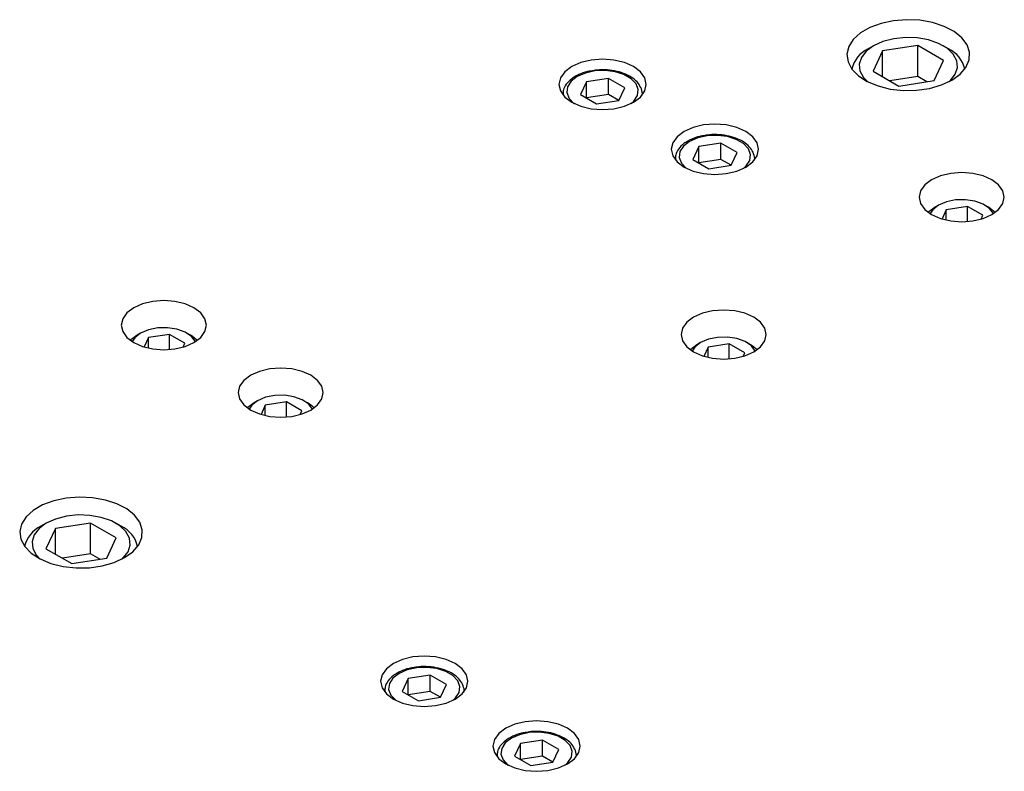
# Model space of a CAD drawing. Header units: inches. Extents: x 1687 to 2505, y -239 to -56.
# Tile 113 of 166: x 1829.64 to 1834.53, y -207.97 to -204.24. Entities that reach past the tile are written whole.
import ezdxf

# ---------------------------------------------------------------- set-up
doc = ezdxf.new("R2010")
doc.units = ezdxf.units.IN
doc.header["$LTSCALE"] = 0.5
doc.header["$MEASUREMENT"] = 0
doc.layers.add('SID-M-S', color=105, linetype='Continuous')

msp = doc.modelspace()

# ---------------------------------------------------------------- linework, layer by layer
at = {"layer": 'SID-M-S'}
for p, q in [((1833.85856, -204.27745), (1833.81201, -204.30433)), ((1833.91404, -204.25698), (1833.85856, -204.27745)), ((1833.97585, -204.24387), (1833.91404, -204.25698)), ((1834.04109, -204.23874), (1833.97585, -204.24387)), ((1834.10672, -204.24182), (1834.04109, -204.23874)), ((1834.16966, -204.25298), (1834.10672, -204.24182)), ((1834.22698, -204.27169), (1834.16966, -204.25298)), ((1834.27599, -204.29707), (1834.22698, -204.27169)), ((1833.81201, -204.30433), (1833.77654, -204.33635)), ((1833.97682, -204.33319), (1833.92324, -204.34711)), ((1834.03462, -204.32707), (1833.97682, -204.33319)), ((1834.09327, -204.32912), (1834.03462, -204.32707)), ((1834.14937, -204.33921), (1834.09327, -204.32912)), ((1834.31441, -204.32794), (1834.27599, -204.29707)), ((1834.34042, -204.36286), (1834.31441, -204.32794)), ((1833.75384, -204.37203), (1833.74495, -204.4097)), ((1833.77654, -204.33635), (1833.75384, -204.37203)), ((1833.87698, -204.36803), (1833.84074, -204.39474)), ((1833.87695, -204.36805), (1833.85043, -204.38336)), ((1833.92324, -204.34711), (1833.87698, -204.36803)), ((1834.09596, -204.36709), (1833.92196, -204.394)), ((1834.22333, -204.44062), (1834.09596, -204.36709)), ((1834.09596, -204.52019), (1834.09596, -204.36709)), ((1834.19966, -204.35676), (1834.14937, -204.33921)), ((1834.24121, -204.38075), (1834.19966, -204.35676)), ((1834.24824, -204.38336), (1834.22172, -204.36805)), ((1834.27161, -204.40978), (1834.24121, -204.38075)), ((1834.35283, -204.40019), (1834.34042, -204.36286)), ((1833.74495, -204.4097), (1833.75029, -204.44758)), ((1833.81662, -204.42567), (1833.80603, -204.45904)), ((1833.84074, -204.39474), (1833.81662, -204.42567)), ((1833.92196, -204.394), (1833.87534, -204.49445)), ((1833.92196, -204.52136), (1833.92196, -204.394)), ((1834.28909, -204.44217), (1834.27161, -204.40978)), ((1834.35105, -204.43819), (1834.35283, -204.40019)), ((1832.3804, -204.47151), (1832.34599, -204.4974)), ((1832.42524, -204.45164), (1832.3804, -204.47151)), ((1832.47747, -204.43916), (1832.42524, -204.45164)), ((1832.53351, -204.4349), (1832.47747, -204.43916)), ((1832.58955, -204.43916), (1832.53351, -204.4349)), ((1832.64178, -204.45164), (1832.58955, -204.43916)), ((1832.68663, -204.47151), (1832.64178, -204.45164)), ((1832.72104, -204.4974), (1832.68663, -204.47151)), ((1833.75029, -204.44758), (1833.76962, -204.48392)), ((1833.80603, -204.45904), (1833.80958, -204.4929)), ((1834.17671, -204.54106), (1834.22333, -204.44062)), ((1834.28205, -204.50939), (1834.29264, -204.47603)), ((1834.29264, -204.47603), (1834.28909, -204.44217)), ((1834.3059, -204.50913), (1834.33516, -204.47507)), ((1834.33516, -204.47507), (1834.35105, -204.43819)), ((1832.32435, -204.52755), (1832.31698, -204.5599)), ((1832.34599, -204.4974), (1832.32435, -204.52755)), ((1832.40824, -204.52069), (1832.37802, -204.544)), ((1832.44861, -204.50325), (1832.40824, -204.52069)), ((1832.49585, -204.49307), (1832.44861, -204.50325)), ((1832.56293, -204.52964), (1832.45315, -204.54662)), ((1832.54615, -204.491), (1832.49585, -204.49307)), ((1832.59542, -204.49718), (1832.54615, -204.491)), ((1832.64329, -204.57603), (1832.56293, -204.52964)), ((1832.56293, -204.61001), (1832.56293, -204.52964)), ((1832.63968, -204.51114), (1832.59542, -204.49718)), ((1832.67534, -204.53172), (1832.63968, -204.51114)), ((1832.74267, -204.52755), (1832.72104, -204.4974)), ((1832.75005, -204.5599), (1832.74267, -204.52755)), ((1833.76962, -204.48392), (1833.80203, -204.51701)), ((1833.80203, -204.51701), (1833.846, -204.5453)), ((1833.80958, -204.4929), (1833.82706, -204.52528)), ((1833.82706, -204.52528), (1833.84649, -204.54556)), ((1833.87534, -204.49445), (1834.00271, -204.56798)), ((1834.09596, -204.52019), (1833.95713, -204.54166)), ((1834.14154, -204.5465), (1834.09596, -204.52019)), ((1834.25793, -204.54033), (1834.28205, -204.50939)), ((1834.26465, -204.53875), (1834.3059, -204.50913)), ((1832.31698, -204.5599), (1832.32435, -204.59225)), ((1832.36039, -204.57127), (1832.3568, -204.60031)), ((1832.37802, -204.544), (1832.36039, -204.57127)), ((1832.45315, -204.54662), (1832.42373, -204.60999)), ((1832.45315, -204.62697), (1832.45315, -204.54662)), ((1832.61388, -204.6394), (1832.64329, -204.57603)), ((1832.69951, -204.55727), (1832.67534, -204.53172)), ((1832.71023, -204.58571), (1832.69951, -204.55727)), ((1832.74267, -204.59225), (1832.75005, -204.5599)), ((1833.846, -204.5453), (1833.89947, -204.56748)), ((1833.89947, -204.56748), (1833.95996, -204.5825)), ((1834.00271, -204.56798), (1834.17671, -204.54106)), ((1834.15434, -204.57946), (1834.21333, -204.56257)), ((1834.21333, -204.56257), (1834.26465, -204.53875)), ((1834.25218, -204.54556), (1834.25793, -204.54033)), ((1832.32435, -204.59225), (1832.34599, -204.6224)), ((1832.33666, -204.60908), (1832.33666, -204.61198)), ((1832.33669, -204.60712), (1832.33673, -204.61206)), ((1832.34599, -204.6224), (1832.3804, -204.64829)), ((1832.3568, -204.60031), (1832.36752, -204.62875)), ((1832.42373, -204.60999), (1832.5041, -204.65639)), ((1832.56293, -204.61001), (1832.45317, -204.62698)), ((1832.61386, -204.63941), (1832.56293, -204.61001)), ((1832.68663, -204.64829), (1832.72104, -204.6224)), ((1832.68901, -204.64203), (1832.70663, -204.61475)), ((1832.70663, -204.61475), (1832.71023, -204.58571)), ((1832.72104, -204.6224), (1832.74267, -204.59225)), ((1832.7302, -204.61369), (1832.73036, -204.60908)), ((1832.73036, -204.61198), (1832.73036, -204.60908)), ((1833.95996, -204.5825), (1834.02462, -204.58966)), ((1834.02462, -204.58966), (1834.09044, -204.58863)), ((1834.09044, -204.58863), (1834.15434, -204.57946)), ((1832.36752, -204.62875), (1832.39168, -204.6543)), ((1832.3804, -204.64829), (1832.42524, -204.66816)), ((1832.39168, -204.6543), (1832.39188, -204.65446)), ((1832.42524, -204.66816), (1832.47747, -204.68064)), ((1832.5041, -204.65639), (1832.61388, -204.6394)), ((1832.58955, -204.68064), (1832.64178, -204.66816)), ((1832.64178, -204.66816), (1832.68663, -204.64829)), ((1832.67514, -204.65446), (1832.68901, -204.64203)), ((1832.47747, -204.68064), (1832.53351, -204.6849)), ((1832.53351, -204.6849), (1832.58955, -204.68064)), ((1832.98202, -204.77306), (1832.93717, -204.79293)), ((1833.03424, -204.76058), (1832.98202, -204.77306)), ((1833.09029, -204.75632), (1833.03424, -204.76058)), ((1833.14633, -204.76058), (1833.09029, -204.75632)), ((1833.19856, -204.77306), (1833.14633, -204.76058)), ((1833.2434, -204.79293), (1833.19856, -204.77306)), ((1832.90276, -204.81882), (1832.88113, -204.84897)), ((1832.93717, -204.79293), (1832.90276, -204.81882)), ((1833.05263, -204.81449), (1833.00538, -204.82467)), ((1833.10293, -204.81242), (1833.05263, -204.81449)), ((1833.1522, -204.8186), (1833.10293, -204.81242)), ((1833.19646, -204.83256), (1833.1522, -204.8186)), ((1833.27781, -204.81882), (1833.2434, -204.79293)), ((1833.29945, -204.84897), (1833.27781, -204.81882)), ((1832.88113, -204.84897), (1832.87375, -204.88132)), ((1832.93479, -204.86542), (1832.91717, -204.89269)), ((1832.96501, -204.84211), (1832.93479, -204.86542)), ((1833.00538, -204.82467), (1832.96501, -204.84211)), ((1833.00992, -204.86804), (1832.98051, -204.93141)), ((1833.1197, -204.85106), (1833.00992, -204.86804)), ((1833.00992, -204.94839), (1833.00992, -204.86804)), ((1833.20007, -204.89745), (1833.1197, -204.85106)), ((1833.1197, -204.93143), (1833.1197, -204.85106)), ((1833.23212, -204.85314), (1833.19646, -204.83256)), ((1833.25628, -204.87869), (1833.23212, -204.85314)), ((1833.30682, -204.88132), (1833.29945, -204.84897)), ((1832.87375, -204.88132), (1832.88113, -204.91367)), ((1832.88113, -204.91367), (1832.90276, -204.94382)), ((1832.91717, -204.89269), (1832.91357, -204.92173)), ((1833.17065, -204.96082), (1833.20007, -204.89745)), ((1833.267, -204.90714), (1833.25628, -204.87869)), ((1833.2634, -204.93617), (1833.267, -204.90714)), ((1833.27781, -204.94382), (1833.29945, -204.91367)), ((1833.29945, -204.91367), (1833.30682, -204.88132)), ((1832.89344, -204.93051), (1832.89344, -204.9334)), ((1832.89347, -204.92854), (1832.89351, -204.93348)), ((1832.90276, -204.94382), (1832.93717, -204.96971)), ((1832.91357, -204.92173), (1832.92429, -204.95017)), ((1832.92429, -204.95017), (1832.94846, -204.97572)), ((1832.98051, -204.93141), (1833.06087, -204.97781)), ((1833.1197, -204.93143), (1833.00994, -204.9484)), ((1833.06087, -204.97781), (1833.17065, -204.96082)), ((1833.17063, -204.96083), (1833.1197, -204.93143)), ((1833.23192, -204.97588), (1833.24578, -204.96345)), ((1833.2434, -204.96971), (1833.27781, -204.94382)), ((1833.24578, -204.96345), (1833.2634, -204.93617)), ((1833.28698, -204.93511), (1833.28714, -204.93051)), ((1833.28714, -204.9334), (1833.28714, -204.93051)), ((1832.93717, -204.96971), (1832.98202, -204.98958)), ((1832.94846, -204.97572), (1832.94866, -204.97588)), ((1832.98202, -204.98958), (1833.03424, -205.00206)), ((1833.03424, -205.00206), (1833.09029, -205.00632)), ((1833.09029, -205.00632), (1833.14633, -205.00206)), ((1833.14633, -205.00206), (1833.19856, -204.98958)), ((1833.19856, -204.98958), (1833.2434, -204.96971)), ((1834.20862, -205.01334), (1834.16492, -205.0327)), ((1834.25951, -205.00117), (1834.20862, -205.01334)), ((1834.31412, -204.99702), (1834.25951, -205.00117)), ((1834.36873, -205.00117), (1834.31412, -204.99702)), ((1834.41962, -205.01334), (1834.36873, -205.00117)), ((1834.46332, -205.0327), (1834.41962, -205.01334)), ((1834.13139, -205.05793), (1834.11031, -205.0873)), ((1834.16492, -205.0327), (1834.13139, -205.05793)), ((1834.49685, -205.05793), (1834.46332, -205.0327)), ((1834.51793, -205.0873), (1834.49685, -205.05793)), ((1834.11031, -205.0873), (1834.10312, -205.11883)), ((1834.52512, -205.11883), (1834.51793, -205.0873)), ((1834.10312, -205.11883), (1834.11031, -205.15036)), ((1834.11031, -205.15036), (1834.13139, -205.17973)), ((1834.19921, -205.15865), (1834.17045, -205.18115)), ((1834.19919, -205.15866), (1834.18151, -205.16887)), ((1834.23819, -205.14204), (1834.19921, -205.15865)), ((1834.34213, -205.16462), (1834.23757, -205.18079)), ((1834.28391, -205.13281), (1834.23819, -205.14204)), ((1834.33231, -205.13176), (1834.28391, -205.13281)), ((1834.3791, -205.139), (1834.33231, -205.13176)), ((1834.41868, -205.20881), (1834.34213, -205.16462)), ((1834.34213, -205.23956), (1834.34213, -205.16462)), ((1834.42011, -205.15388), (1834.3791, -205.139)), ((1834.45171, -205.17507), (1834.42011, -205.15388)), ((1834.44672, -205.16887), (1834.42904, -205.15866)), ((1834.49685, -205.17973), (1834.51793, -205.15036)), ((1834.51793, -205.15036), (1834.52512, -205.11883)), ((1834.13139, -205.17973), (1834.16492, -205.20496)), ((1834.15068, -205.19234), (1834.14869, -205.19444)), ((1834.18153, -205.16886), (1834.15068, -205.19234)), ((1834.17045, -205.18115), (1834.15732, -205.20034)), ((1834.16492, -205.20496), (1834.20862, -205.22432)), ((1834.23757, -205.18079), (1834.21624, -205.22674)), ((1834.23757, -205.23234), (1834.23757, -205.18079)), ((1834.41009, -205.22731), (1834.41868, -205.20881)), ((1834.41962, -205.22432), (1834.46332, -205.20496)), ((1834.45544, -205.17426), (1834.44672, -205.16887)), ((1834.47091, -205.20034), (1834.45171, -205.17507)), ((1834.47954, -205.19444), (1834.45544, -205.17426)), ((1834.46332, -205.20496), (1834.49685, -205.17973)), ((1834.20862, -205.22432), (1834.25951, -205.23649)), ((1834.25951, -205.23649), (1834.31412, -205.24064)), ((1834.31412, -205.24064), (1834.36873, -205.23649)), ((1834.36873, -205.23649), (1834.41962, -205.22432)), ((1830.25274, -205.64788), (1830.20904, -205.66723)), ((1830.30363, -205.63571), (1830.25274, -205.64788)), ((1830.35824, -205.63156), (1830.30363, -205.63571)), ((1830.41285, -205.63571), (1830.35824, -205.63156)), ((1830.46374, -205.64788), (1830.41285, -205.63571)), ((1830.50744, -205.66723), (1830.46374, -205.64788)), ((1830.17551, -205.69246), (1830.15443, -205.72184)), ((1830.20904, -205.66723), (1830.17551, -205.69246)), ((1830.54097, -205.69246), (1830.50744, -205.66723)), ((1830.56205, -205.72184), (1830.54097, -205.69246)), ((1833.0283, -205.69473), (1832.9846, -205.71408)), ((1833.07919, -205.68256), (1833.0283, -205.69473)), ((1833.1338, -205.67841), (1833.07919, -205.68256)), ((1833.18841, -205.68256), (1833.1338, -205.67841)), ((1833.2393, -205.69473), (1833.18841, -205.68256)), ((1833.283, -205.71408), (1833.2393, -205.69473)), ((1830.15443, -205.72184), (1830.14724, -205.75337)), ((1830.56924, -205.75337), (1830.56205, -205.72184)), ((1832.95107, -205.73931), (1832.92999, -205.76869)), ((1832.9846, -205.71408), (1832.95107, -205.73931)), ((1833.31653, -205.73931), (1833.283, -205.71408)), ((1833.33761, -205.76869), (1833.31653, -205.73931)), ((1830.14724, -205.75337), (1830.15443, -205.78489)), ((1830.15443, -205.78489), (1830.17551, -205.81427)), ((1830.24333, -205.79318), (1830.21457, -205.81568)), ((1830.24332, -205.79319), (1830.22564, -205.8034)), ((1830.28231, -205.77658), (1830.24333, -205.79318)), ((1830.38626, -205.79915), (1830.28169, -205.81533)), ((1830.32803, -205.76734), (1830.28231, -205.77658)), ((1830.37643, -205.7663), (1830.32803, -205.76734)), ((1830.42322, -205.77353), (1830.37643, -205.7663)), ((1830.4628, -205.84334), (1830.38626, -205.79915)), ((1830.38626, -205.87409), (1830.38626, -205.79915)), ((1830.46424, -205.78841), (1830.42322, -205.77353)), ((1830.49583, -205.80961), (1830.46424, -205.78841)), ((1830.49084, -205.8034), (1830.47316, -205.79319)), ((1830.54097, -205.81427), (1830.56205, -205.78489)), ((1830.56205, -205.78489), (1830.56924, -205.75337)), ((1832.92999, -205.76869), (1832.9228, -205.80021)), ((1833.3448, -205.80021), (1833.33761, -205.76869)), ((1830.17551, -205.81427), (1830.20904, -205.8395)), ((1830.1948, -205.82688), (1830.19281, -205.82898)), ((1830.22566, -205.80339), (1830.1948, -205.82688)), ((1830.21457, -205.81568), (1830.20144, -205.83488)), ((1830.20904, -205.8395), (1830.25274, -205.85885)), ((1830.28169, -205.81533), (1830.26037, -205.86128)), ((1830.28169, -205.86688), (1830.28169, -205.81533)), ((1830.45422, -205.86184), (1830.4628, -205.84334)), ((1830.46374, -205.85885), (1830.50744, -205.8395)), ((1830.49956, -205.80879), (1830.49084, -205.8034)), ((1830.51503, -205.83488), (1830.49583, -205.80961)), ((1830.52367, -205.82898), (1830.49956, -205.80879)), ((1830.50744, -205.8395), (1830.54097, -205.81427)), ((1832.9228, -205.80021), (1832.92999, -205.83174)), ((1832.92999, -205.83174), (1832.95107, -205.86112)), ((1833.01889, -205.84003), (1832.99013, -205.86253)), ((1833.01887, -205.84004), (1833.00119, -205.85025)), ((1833.05787, -205.82343), (1833.01889, -205.84003)), ((1833.16182, -205.846), (1833.05725, -205.86218)), ((1833.10359, -205.81419), (1833.05787, -205.82343)), ((1833.15199, -205.81315), (1833.10359, -205.81419)), ((1833.19878, -205.82038), (1833.15199, -205.81315)), ((1833.23836, -205.89019), (1833.16182, -205.846)), ((1833.16182, -205.92094), (1833.16182, -205.846)), ((1833.23979, -205.83526), (1833.19878, -205.82038)), ((1833.27139, -205.85646), (1833.23979, -205.83526)), ((1833.2664, -205.85025), (1833.24872, -205.84004)), ((1833.31653, -205.86112), (1833.33761, -205.83174)), ((1833.33761, -205.83174), (1833.3448, -205.80021)), ((1830.25274, -205.85885), (1830.30363, -205.87102)), ((1830.30363, -205.87102), (1830.35824, -205.87517)), ((1830.35824, -205.87517), (1830.41285, -205.87102)), ((1830.41285, -205.87102), (1830.46374, -205.85885)), ((1832.95107, -205.86112), (1832.9846, -205.88635)), ((1832.97036, -205.87373), (1832.96837, -205.87583)), ((1833.00122, -205.85024), (1832.97036, -205.87373)), ((1832.99013, -205.86253), (1832.977, -205.88173)), ((1832.9846, -205.88635), (1833.0283, -205.9057)), ((1833.05725, -205.86218), (1833.03592, -205.90812)), ((1833.05725, -205.91372), (1833.05725, -205.86218)), ((1833.22978, -205.90869), (1833.23836, -205.89019)), ((1833.2393, -205.9057), (1833.283, -205.88635)), ((1833.27512, -205.85564), (1833.2664, -205.85025)), ((1833.29059, -205.88173), (1833.27139, -205.85646)), ((1833.29922, -205.87583), (1833.27512, -205.85564)), ((1833.283, -205.88635), (1833.31653, -205.86112)), ((1833.0283, -205.9057), (1833.07919, -205.91787)), ((1833.07919, -205.91787), (1833.1338, -205.92202)), ((1833.1338, -205.92202), (1833.18841, -205.91787)), ((1833.18841, -205.91787), (1833.2393, -205.9057)), ((1830.83257, -205.9826), (1830.78887, -206.00196)), ((1830.88346, -205.97044), (1830.83257, -205.9826)), ((1830.93807, -205.96629), (1830.88346, -205.97044)), ((1830.99268, -205.97044), (1830.93807, -205.96629)), ((1831.04357, -205.9826), (1830.99268, -205.97044)), ((1831.08727, -206.00196), (1831.04357, -205.9826)), ((1830.75534, -206.02719), (1830.73426, -206.05657)), ((1830.78887, -206.00196), (1830.75534, -206.02719)), ((1831.1208, -206.02719), (1831.08727, -206.00196)), ((1831.14188, -206.05657), (1831.1208, -206.02719)), ((1830.73426, -206.05657), (1830.72707, -206.08809)), ((1830.72707, -206.08809), (1830.73426, -206.11962)), ((1831.14907, -206.08809), (1831.14188, -206.05657)), ((1831.14188, -206.11962), (1831.14907, -206.08809)), ((1830.73426, -206.11962), (1830.75534, -206.149)), ((1830.80548, -206.13812), (1830.77463, -206.16161)), ((1830.82316, -206.12791), (1830.7944, -206.15041)), ((1830.82314, -206.12792), (1830.80546, -206.13813)), ((1830.86214, -206.11131), (1830.82316, -206.12791)), ((1830.96608, -206.13388), (1830.86152, -206.15005)), ((1830.90786, -206.10207), (1830.86214, -206.11131)), ((1830.95626, -206.10102), (1830.90786, -206.10207)), ((1831.00305, -206.10826), (1830.95626, -206.10102)), ((1831.04263, -206.17807), (1830.96608, -206.13388)), ((1830.96608, -206.20882), (1830.96608, -206.13388)), ((1831.04406, -206.12314), (1831.00305, -206.10826)), ((1831.07566, -206.14433), (1831.04406, -206.12314)), ((1831.07067, -206.13813), (1831.05299, -206.12792)), ((1831.07939, -206.14352), (1831.07067, -206.13813)), ((1831.1208, -206.149), (1831.14188, -206.11962)), ((1830.75534, -206.149), (1830.78887, -206.17422)), ((1830.77463, -206.16161), (1830.77264, -206.1637)), ((1830.7944, -206.15041), (1830.78127, -206.1696)), ((1830.78887, -206.17422), (1830.83257, -206.19358)), ((1830.86152, -206.15005), (1830.84019, -206.196)), ((1830.86152, -206.2016), (1830.86152, -206.15005)), ((1831.03404, -206.19657), (1831.04263, -206.17807)), ((1831.04357, -206.19358), (1831.08727, -206.17422)), ((1831.09486, -206.1696), (1831.07566, -206.14433)), ((1831.10349, -206.1637), (1831.07939, -206.14352)), ((1831.08727, -206.17422), (1831.1208, -206.149)), ((1830.83257, -206.19358), (1830.88346, -206.20575)), ((1830.88346, -206.20575), (1830.93807, -206.2099)), ((1830.93807, -206.2099), (1830.99268, -206.20575)), ((1830.99268, -206.20575), (1831.04357, -206.19358)), ((1829.81282, -206.62456), (1829.75735, -206.64503)), ((1829.87463, -206.61145), (1829.81282, -206.62456)), ((1829.93987, -206.60632), (1829.87463, -206.61145)), ((1830.0055, -206.60941), (1829.93987, -206.60632)), ((1830.06844, -206.62056), (1830.0055, -206.60941)), ((1830.12576, -206.63927), (1830.06844, -206.62056)), ((1829.71079, -206.67191), (1829.67532, -206.70394)), ((1829.75735, -206.64503), (1829.71079, -206.67191)), ((1830.17477, -206.66465), (1830.12576, -206.63927)), ((1830.21319, -206.69553), (1830.17477, -206.66465)), ((1829.67532, -206.70394), (1829.65262, -206.73962)), ((1829.82202, -206.71469), (1829.77576, -206.73562)), ((1829.8756, -206.70077), (1829.82202, -206.71469)), ((1829.9334, -206.69466), (1829.8756, -206.70077)), ((1829.99205, -206.69671), (1829.9334, -206.69466)), ((1830.04816, -206.7068), (1829.99205, -206.69671)), ((1830.09844, -206.72435), (1830.04816, -206.7068)), ((1830.13999, -206.74833), (1830.09844, -206.72435)), ((1830.2392, -206.73044), (1830.21319, -206.69553)), ((1829.65262, -206.73962), (1829.64373, -206.77728)), ((1829.73952, -206.76232), (1829.7154, -206.79325)), ((1829.77576, -206.73562), (1829.73952, -206.76232)), ((1829.77573, -206.73563), (1829.74921, -206.75095)), ((1829.82074, -206.76158), (1829.77412, -206.86203)), ((1829.99474, -206.73467), (1829.82074, -206.76158)), ((1829.82074, -206.88894), (1829.82074, -206.76158)), ((1830.12211, -206.8082), (1829.99474, -206.73467)), ((1829.99474, -206.88777), (1829.99474, -206.73467)), ((1830.14702, -206.75095), (1830.1205, -206.73563)), ((1830.17039, -206.77736), (1830.13999, -206.74833)), ((1830.25161, -206.76777), (1830.2392, -206.73044)), ((1830.24983, -206.80577), (1830.25161, -206.76777)), ((1829.64373, -206.77728), (1829.64907, -206.81517)), ((1829.64907, -206.81517), (1829.6684, -206.8515)), ((1829.7154, -206.79325), (1829.70481, -206.82662)), ((1830.07549, -206.90865), (1830.12211, -206.8082)), ((1830.18787, -206.80975), (1830.17039, -206.77736)), ((1830.19142, -206.84361), (1830.18787, -206.80975)), ((1830.23394, -206.84266), (1830.24983, -206.80577)), ((1829.6684, -206.8515), (1829.70081, -206.88459)), ((1829.70481, -206.82662), (1829.70836, -206.86048)), ((1829.70836, -206.86048), (1829.72584, -206.89287)), ((1829.77412, -206.86203), (1829.9015, -206.93556)), ((1830.18083, -206.87698), (1830.19142, -206.84361)), ((1830.20468, -206.87671), (1830.23394, -206.84266)), ((1829.70081, -206.88459), (1829.74478, -206.91289)), ((1829.72584, -206.89287), (1829.74528, -206.91314)), ((1829.74478, -206.91289), (1829.79825, -206.93506)), ((1829.99474, -206.88777), (1829.85591, -206.90925)), ((1829.9015, -206.93556), (1830.07549, -206.90865)), ((1830.04032, -206.91409), (1829.99474, -206.88777)), ((1830.11211, -206.93015), (1830.16343, -206.90634)), ((1830.15096, -206.91314), (1830.15671, -206.90791)), ((1830.15671, -206.90791), (1830.18083, -206.87698)), ((1830.16343, -206.90634), (1830.20468, -206.87671)), ((1829.79825, -206.93506), (1829.85874, -206.95008)), ((1829.85874, -206.95008), (1829.9234, -206.95724)), ((1829.9234, -206.95724), (1829.98922, -206.95621)), ((1829.98922, -206.95621), (1830.05312, -206.94704)), ((1830.05312, -206.94704), (1830.11211, -206.93015)), ((1831.59358, -207.39863), (1831.54136, -207.41112)), ((1831.64963, -207.39438), (1831.59358, -207.39863)), ((1831.70567, -207.39863), (1831.64963, -207.39438)), ((1831.7579, -207.41112), (1831.70567, -207.39863)), ((1831.4621, -207.45688), (1831.44047, -207.48703)), ((1831.49651, -207.43099), (1831.4621, -207.45688)), ((1831.54136, -207.41112), (1831.49651, -207.43099)), ((1831.61197, -207.45255), (1831.56472, -207.46273)), ((1831.66227, -207.45048), (1831.61197, -207.45255)), ((1831.71154, -207.45666), (1831.66227, -207.45048)), ((1831.7558, -207.47061), (1831.71154, -207.45666)), ((1831.80274, -207.43099), (1831.7579, -207.41112)), ((1831.83715, -207.45688), (1831.80274, -207.43099)), ((1831.85879, -207.48703), (1831.83715, -207.45688)), ((1831.44047, -207.48703), (1831.43309, -207.51938)), ((1831.49413, -207.50347), (1831.47651, -207.53075)), ((1831.52435, -207.48017), (1831.49413, -207.50347)), ((1831.56472, -207.46273), (1831.52435, -207.48017)), ((1831.56926, -207.5061), (1831.53985, -207.56947)), ((1831.67904, -207.48912), (1831.56926, -207.5061)), ((1831.56926, -207.58645), (1831.56926, -207.5061)), ((1831.75941, -207.53551), (1831.67904, -207.48912)), ((1831.67904, -207.56948), (1831.67904, -207.48912)), ((1831.79146, -207.4912), (1831.7558, -207.47061)), ((1831.81562, -207.51675), (1831.79146, -207.4912)), ((1831.86616, -207.51938), (1831.85879, -207.48703)), ((1831.43309, -207.51938), (1831.44047, -207.55173)), ((1831.44047, -207.55173), (1831.4621, -207.58188)), ((1831.47651, -207.53075), (1831.47291, -207.55979)), ((1831.72999, -207.59888), (1831.75941, -207.53551)), ((1831.82634, -207.54519), (1831.81562, -207.51675)), ((1831.82274, -207.57423), (1831.82634, -207.54519)), ((1831.83715, -207.58188), (1831.85879, -207.55173)), ((1831.85879, -207.55173), (1831.86616, -207.51938)), ((1831.45278, -207.56856), (1831.45278, -207.57145)), ((1831.45281, -207.5666), (1831.45285, -207.57154)), ((1831.4621, -207.58188), (1831.49651, -207.60777)), ((1831.47291, -207.55979), (1831.48363, -207.58823)), ((1831.48363, -207.58823), (1831.5078, -207.61378)), ((1831.53985, -207.56947), (1831.62021, -207.61586)), ((1831.67904, -207.56948), (1831.56928, -207.58646)), ((1831.62021, -207.61586), (1831.72999, -207.59888)), ((1831.72997, -207.59889), (1831.67904, -207.56948)), ((1831.79125, -207.61394), (1831.80512, -207.60151)), ((1831.80274, -207.60777), (1831.83715, -207.58188)), ((1831.80512, -207.60151), (1831.82274, -207.57423)), ((1831.84632, -207.57317), (1831.84648, -207.56856)), ((1831.84648, -207.57145), (1831.84648, -207.56856)), ((1831.49651, -207.60777), (1831.54136, -207.62763)), ((1831.5078, -207.61378), (1831.508, -207.61394)), ((1831.54136, -207.62763), (1831.59358, -207.64012)), ((1831.59358, -207.64012), (1831.64963, -207.64438)), ((1831.64963, -207.64438), (1831.70567, -207.64012)), ((1831.70567, -207.64012), (1831.7579, -207.62763)), ((1831.7579, -207.62763), (1831.80274, -207.60777)), ((1832.09814, -207.73254), (1832.05329, -207.75241)), ((1832.15036, -207.72006), (1832.09814, -207.73254)), ((1832.2064, -207.7158), (1832.15036, -207.72006)), ((1832.26245, -207.72006), (1832.2064, -207.7158)), ((1832.31467, -207.73254), (1832.26245, -207.72006)), ((1832.35952, -207.75241), (1832.31467, -207.73254)), ((1832.01888, -207.7783), (1831.99725, -207.80845)), ((1832.05329, -207.75241), (1832.01888, -207.7783)), ((1832.1215, -207.78415), (1832.08113, -207.80159)), ((1832.16875, -207.77397), (1832.1215, -207.78415)), ((1832.21904, -207.7719), (1832.16875, -207.77397)), ((1832.26832, -207.77808), (1832.21904, -207.7719)), ((1832.31258, -207.79204), (1832.26832, -207.77808)), ((1832.34823, -207.81262), (1832.31258, -207.79204)), ((1832.39393, -207.7783), (1832.35952, -207.75241)), ((1832.41556, -207.80845), (1832.39393, -207.7783)), ((1831.99725, -207.80845), (1831.98987, -207.8408)), ((1831.98987, -207.8408), (1831.99725, -207.87315)), ((1832.05091, -207.8249), (1832.03329, -207.85217)), ((1832.08113, -207.80159), (1832.05091, -207.8249)), ((1832.12604, -207.82752), (1832.09663, -207.89089)), ((1832.23582, -207.81054), (1832.12604, -207.82752)), ((1832.12604, -207.90787), (1832.12604, -207.82752)), ((1832.31618, -207.85693), (1832.23582, -207.81054)), ((1832.23582, -207.8909), (1832.23582, -207.81054)), ((1832.3724, -207.83817), (1832.34823, -207.81262)), ((1832.38312, -207.86661), (1832.3724, -207.83817)), ((1832.42294, -207.8408), (1832.41556, -207.80845)), ((1832.41556, -207.87315), (1832.42294, -207.8408)), ((1831.99725, -207.87315), (1832.01888, -207.9033)), ((1832.00955, -207.88998), (1832.00955, -207.89288)), ((1832.00958, -207.88802), (1832.00962, -207.89296)), ((1832.03329, -207.85217), (1832.02969, -207.88121)), ((1832.02969, -207.88121), (1832.04041, -207.90965)), ((1832.09663, -207.89089), (1832.17699, -207.93728)), ((1832.23582, -207.8909), (1832.12606, -207.90788)), ((1832.28675, -207.92031), (1832.23582, -207.8909)), ((1832.28677, -207.9203), (1832.31618, -207.85693)), ((1832.3619, -207.92293), (1832.37952, -207.89565)), ((1832.37952, -207.89565), (1832.38312, -207.86661)), ((1832.39393, -207.9033), (1832.41556, -207.87315)), ((1832.40309, -207.89459), (1832.40326, -207.88998)), ((1832.40326, -207.89288), (1832.40326, -207.88998)), ((1832.01888, -207.9033), (1832.05329, -207.92919)), ((1832.04041, -207.90965), (1832.06458, -207.9352)), ((1832.05329, -207.92919), (1832.09814, -207.94906)), ((1832.06458, -207.9352), (1832.06478, -207.93536)), ((1832.17699, -207.93728), (1832.28677, -207.9203)), ((1832.31467, -207.94906), (1832.35952, -207.92919)), ((1832.34803, -207.93536), (1832.3619, -207.92293)), ((1832.35952, -207.92919), (1832.39393, -207.9033)), ((1832.09814, -207.94906), (1832.15036, -207.96154)), ((1832.15036, -207.96154), (1832.2064, -207.9658)), ((1832.2064, -207.9658), (1832.26245, -207.96154)), ((1832.26245, -207.96154), (1832.31467, -207.94906))]:
    msp.add_line(p, q, dxfattribs=at)
for centre, radius, start, end in [((1833.90984, -204.51453), 0.144, 114.35368, 167.52336), ((1834.18884, -204.51452), 0.14398, 12.47585, 65.63526), ((1829.80862, -206.88211), 0.144, 114.35368, 167.52336), ((1830.08762, -206.88211), 0.14398, 12.47585, 65.63526)]:
    msp.add_arc(centre, radius, start, end, dxfattribs=at)
for points, knots in [([(1832.39839, -204.51972), (1832.39216, -204.52362), (1832.37404, -204.53496), (1832.35286, -204.55728), (1832.33839, -204.58357), (1832.33832, -204.60034), (1832.3383, -204.60692)], [0, 0, 0, 0, 0.176727, 0.5132924, 0.8093523, 1, 1, 1, 1]), ([(1832.47611, -204.49321), (1832.47014, -204.49408), (1832.44802, -204.49729), (1832.42191, -204.50719), (1832.40389, -204.51679), (1832.39839, -204.51972)], [0, 0, 0, 0, 0.2043943, 0.7576381, 1, 1, 1, 1]), ([(1832.72997, -204.61464), (1832.73006, -204.61428), (1832.73276, -204.60363), (1832.72689, -204.58181), (1832.71148, -204.55308), (1832.68449, -204.52815), (1832.64838, -204.50796), (1832.60438, -204.49368), (1832.5559, -204.48681), (1832.51172, -204.48638), (1832.48604, -204.49131), (1832.47611, -204.49321)], [0, 0, 0, 0, 0.00440094, 0.12951372, 0.25261276, 0.37956039, 0.51207104, 0.64675599, 0.78120395, 0.91544238, 1, 1, 1, 1]), ([(1833.03288, -204.81463), (1833.02692, -204.8155), (1833.0048, -204.81871), (1832.97869, -204.82861), (1832.96066, -204.83821), (1832.95517, -204.84114)], [0, 0, 0, 0, 0.2043943, 0.7576381, 1, 1, 1, 1]), ([(1833.28674, -204.93606), (1833.28683, -204.9357), (1833.28954, -204.92505), (1833.28367, -204.90323), (1833.26826, -204.8745), (1833.24127, -204.84957), (1833.20515, -204.82938), (1833.16116, -204.8151), (1833.11268, -204.80823), (1833.0685, -204.80781), (1833.04281, -204.81273), (1833.03288, -204.81463)], [0, 0, 0, 0, 0.00440094, 0.12951372, 0.25261276, 0.37956039, 0.51207104, 0.64675599, 0.78120395, 0.91544238, 1, 1, 1, 1]), ([(1832.95517, -204.84114), (1832.94894, -204.84504), (1832.93082, -204.85638), (1832.90963, -204.8787), (1832.89517, -204.90499), (1832.8951, -204.92177), (1832.89507, -204.92834)], [0, 0, 0, 0, 0.176727, 0.5132924, 0.8093523, 1, 1, 1, 1]), ([(1831.59222, -207.45269), (1831.58626, -207.45356), (1831.56414, -207.45677), (1831.53803, -207.46667), (1831.52, -207.47627), (1831.51451, -207.4792)], [0, 0, 0, 0, 0.2043943, 0.7576381, 1, 1, 1, 1]), ([(1831.84608, -207.57412), (1831.84617, -207.57376), (1831.84888, -207.56311), (1831.84301, -207.54128), (1831.8276, -207.51256), (1831.80061, -207.48763), (1831.76449, -207.46744), (1831.7205, -207.45316), (1831.67202, -207.44629), (1831.62784, -207.44586), (1831.60215, -207.45079), (1831.59222, -207.45269)], [0, 0, 0, 0, 0.0044009, 0.1295137, 0.2526128, 0.3795604, 0.512071, 0.646756, 0.7812039, 0.9154424, 1, 1, 1, 1]), ([(1831.51451, -207.4792), (1831.50827, -207.4831), (1831.49016, -207.49444), (1831.46897, -207.51676), (1831.45451, -207.54305), (1831.45444, -207.55982), (1831.45441, -207.5664)], [0, 0, 0, 0, 0.176727, 0.5132924, 0.8093523, 1, 1, 1, 1]), ([(1832.07129, -207.80062), (1832.06505, -207.80452), (1832.04694, -207.81586), (1832.02575, -207.83818), (1832.01129, -207.86447), (1832.01122, -207.88124), (1832.01119, -207.88782)], [0, 0, 0, 0, 0.176727, 0.5132924, 0.8093523, 1, 1, 1, 1]), ([(1832.149, -207.77411), (1832.14303, -207.77498), (1832.12091, -207.77819), (1832.09481, -207.78809), (1832.07678, -207.79769), (1832.07129, -207.80062)], [0, 0, 0, 0, 0.2043943, 0.7576381, 1, 1, 1, 1]), ([(1832.40286, -207.89554), (1832.40295, -207.89518), (1832.40566, -207.88453), (1832.39979, -207.86271), (1832.38437, -207.83398), (1832.35739, -207.80905), (1832.32127, -207.78886), (1832.27727, -207.77458), (1832.2288, -207.76771), (1832.18462, -207.76728), (1832.15893, -207.77221), (1832.149, -207.77411)], [0, 0, 0, 0, 0.0044009, 0.1295137, 0.2526128, 0.3795604, 0.512071, 0.646756, 0.7812039, 0.9154424, 1, 1, 1, 1])]:
    msp.add_open_spline(points, degree=3, knots=knots, dxfattribs=at)

doc.saveas('drawing.dxf')
